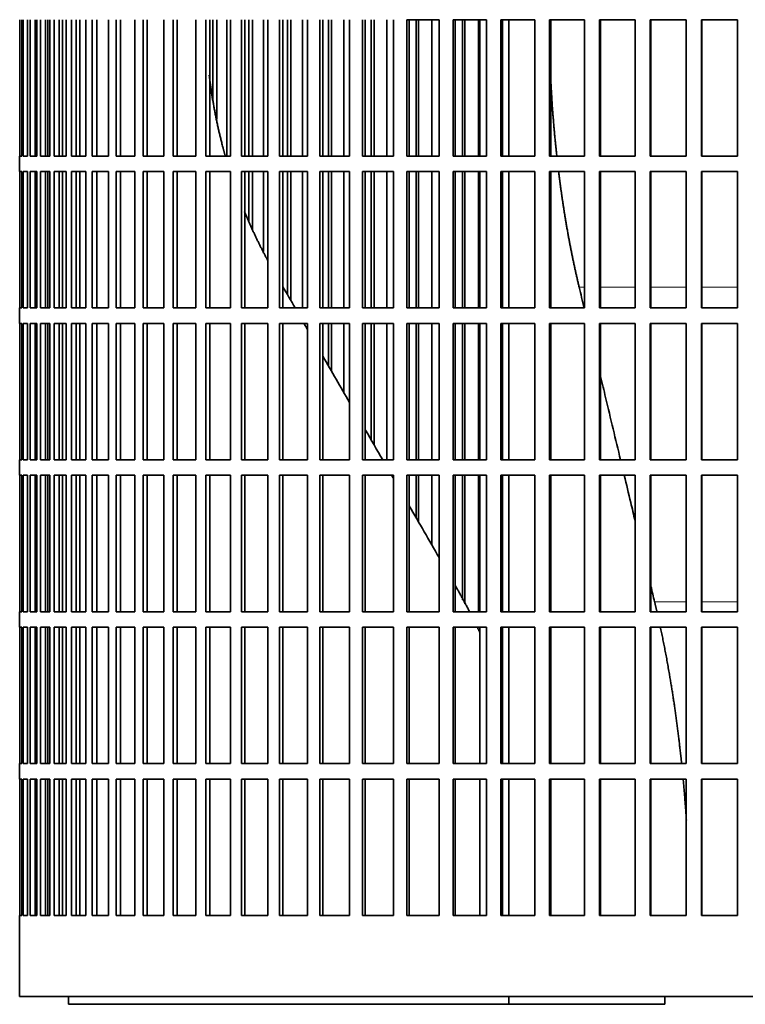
# Model space of a CAD drawing. Header units: millimetres. Extents: x 418 to 1293, y -1211 to 1672.
# Tile 16 of 26: x 916 to 1057, y 96 to 288. Entities that reach past the tile are written whole.
import ezdxf

# ---------------------------------------------------------------- set-up
doc = ezdxf.new("R2010")
doc.units = ezdxf.units.MM
doc.layers.add('VSI344-454_FILTR', color=7, linetype='Continuous')
doc.layers.add('VSI344-454_SUPPO', color=7, linetype='Continuous')

# ---------------------------------------------------------------- blocks, each defined once
blk = doc.blocks.new('SE3')
at = {"layer": 'VSI344-454_FILTR', "color": 7, "linetype": 'Continuous', "lineweight": 35}
for p, q in [((915.96, 261.02), (915.96, 287.52)), ((916.01, 261.02), (916.01, 287.52)), ((916.38, 261.02), (916.38, 287.52)), ((916.64, 261.02), (916.64, 287.52)), ((917.5, 261.02), (917.5, 287.52)), ((917.96, 261.02), (917.96, 287.52)), ((918.94, 261.02), (918.94, 287.52)), ((919.3, 261.02), (919.3, 287.52)), ((919.3, 261.02), (919.3, 287.52)), ((919.98, 261.02), (919.98, 287.52)), ((920.94, 261.02), (920.94, 287.52)), ((921.44, 261.02), (921.44, 287.52)), ((921.8, 261.02), (921.8, 287.52)), ((922.67, 261.02), (922.67, 287.52)), ((923.61, 261.02), (923.61, 287.52)), ((924.25, 261.02), (924.25, 287.52)), ((924.96, 261.02), (924.96, 287.52)), ((926.03, 261.02), (926.03, 287.52)), ((926.95, 261.02), (926.95, 287.52)), ((928.78, 261.02), (928.78, 287.52)), ((930.04, 261.02), (930.04, 287.52)), ((930.93, 261.02), (930.93, 287.52)), ((933.23, 261.02), (933.23, 287.52)), ((934.68, 261.02), (934.68, 287.52)), ((935.53, 261.02), (935.53, 287.52)), ((938.3, 261.02), (938.3, 287.52)), ((939.92, 261.02), (939.92, 287.52)), ((940.74, 261.02), (940.74, 287.52)), ((943.96, 261.02), (943.96, 287.52)), ((945.75, 261.02), (945.75, 287.52)), ((946.53, 261.02), (946.53, 287.52)), ((950.18, 261.02), (950.18, 287.52)), ((952.14, 261.02), (952.14, 287.52)), ((952.87, 261.02), (952.87, 287.52)), ((953.49, 271.94), (953.49, 287.52)), ((954.25, 268.18), (954.25, 287.52)), ((956.23, 261.02), (956.23, 287.52)), ((956.94, 261.02), (956.94, 287.52)), ((959.04, 261.02), (959.04, 287.52)), ((959.73, 261.02), (959.73, 287.52)), ((960.5, 261.02), (960.5, 287.52)), ((961.21, 261.02), (961.21, 287.52)), ((963.34, 261.02), (963.34, 287.52)), ((964.19, 261.02), (964.19, 287.52)), ((966.44, 261.02), (966.44, 287.52)), ((967.07, 261.02), (967.07, 287.52)), ((967.99, 261.02), (967.99, 287.52)), ((968.65, 261.02), (968.65, 287.52)), ((970.91, 261.02), (970.91, 287.52)), ((971.91, 261.02), (971.91, 287.52)), ((974.29, 261.02), (974.29, 287.52)), ((974.86, 261.02), (974.86, 287.52)), ((975.93, 261.02), (975.93, 287.52)), ((976.53, 261.02), (976.53, 287.52)), ((978.92, 261.02), (978.92, 287.52)), ((980.05, 261.02), (980.05, 287.52)), ((982.55, 261.02), (982.55, 287.52)), ((983.07, 261.02), (983.07, 287.52)), ((984.27, 261.02), (984.27, 287.52)), ((984.82, 261.02), (984.82, 287.52)), ((987.31, 261.02), (987.31, 287.52)), ((988.58, 261.02), (988.58, 287.52)), ((991.19, 287.52), (997.46, 287.52)), ((991.19, 261.02), (991.19, 287.52)), ((991.65, 261.02), (991.65, 287.52)), ((992.98, 261.02), (992.98, 287.52)), ((993.47, 261.02), (993.47, 287.52)), ((996.06, 261.02), (996.06, 287.52)), ((997.46, 261.02), (997.46, 287.52)), ((1000.16, 287.52), (1006.64, 287.52)), ((1000.16, 261.02), (1000.16, 287.52)), ((1000.55, 261.02), (1000.55, 287.52)), ((1002.01, 261.02), (1002.01, 287.52)), ((1002.44, 261.02), (1002.44, 287.52)), ((1005.12, 261.02), (1005.12, 287.52)), ((1006.64, 261.02), (1006.64, 287.52)), ((1009.42, 287.52), (1016.08, 287.52)), ((1009.42, 261.02), (1009.42, 287.52)), ((1009.75, 261.02), (1009.75, 287.52)), ((1016.08, 261.02), (1016.08, 287.52)), ((1018.93, 287.52), (1025.72, 287.52)), ((1018.93, 261.02), (1018.93, 287.52)), ((1019.19, 261.02), (1019.19, 287.52)), ((1025.72, 261.02), (1025.72, 287.52)), ((1028.63, 287.52), (1035.53, 287.52)), ((1028.63, 261.02), (1028.63, 287.52)), ((1028.82, 261.02), (1028.82, 287.52)), ((1035.53, 261.02), (1035.53, 287.52)), ((1038.48, 287.52), (1045.46, 287.52)), ((1038.48, 261.02), (1038.48, 287.52)), ((1038.6, 261.02), (1038.6, 287.52)), ((1045.46, 261.02), (1045.46, 287.52)), ((1048.43, 287.52), (1055.46, 287.52)), ((1048.43, 261.02), (1048.43, 287.52)), ((1048.49, 261.02), (1048.49, 287.52)), ((1055.46, 261.02), (1055.46, 287.52)), ((915.96, 261.02), (915.95, 261.02)), ((915.95, 261.02), (915.95, 258.02)), ((916.01, 261.02), (916.38, 261.02)), ((916.64, 261.02), (917.5, 261.02)), ((917.96, 261.02), (919.3, 261.02)), ((919.98, 261.02), (921.8, 261.02)), ((922.67, 261.02), (924.96, 261.02)), ((926.03, 261.02), (928.78, 261.02)), ((930.04, 261.02), (933.23, 261.02)), ((934.68, 261.02), (938.3, 261.02)), ((939.92, 261.02), (943.96, 261.02)), ((945.75, 261.02), (950.18, 261.02)), ((952.14, 261.02), (956.94, 261.02)), ((959.04, 261.02), (964.19, 261.02)), ((966.44, 261.02), (971.91, 261.02)), ((974.29, 261.02), (980.05, 261.02)), ((982.55, 261.02), (988.58, 261.02)), ((991.19, 261.02), (997.46, 261.02)), ((1000.16, 261.02), (1006.64, 261.02)), ((1009.42, 261.02), (1016.08, 261.02)), ((1018.93, 261.02), (1025.72, 261.02)), ((1028.63, 261.02), (1035.53, 261.02)), ((1038.48, 261.02), (1045.46, 261.02)), ((1048.43, 261.02), (1055.46, 261.02)), ((915.96, 258.02), (915.95, 258.02)), ((915.96, 231.52), (915.96, 258.02)), ((916.01, 231.52), (916.01, 258.02)), ((916.01, 258.02), (916.38, 258.02)), ((916.38, 231.52), (916.38, 258.02)), ((916.64, 231.52), (916.64, 258.02)), ((916.64, 258.02), (917.5, 258.02)), ((917.5, 231.52), (917.5, 258.02)), ((917.96, 231.52), (917.96, 258.02)), ((917.96, 258.02), (919.3, 258.02)), ((918.94, 231.52), (918.94, 258.02)), ((919.3, 231.52), (919.3, 258.02)), ((919.3, 231.52), (919.3, 258.02)), ((919.98, 231.52), (919.98, 258.02)), ((919.98, 258.02), (921.8, 258.02)), ((920.94, 231.52), (920.94, 258.02)), ((921.44, 231.52), (921.44, 258.02)), ((921.8, 231.52), (921.8, 258.02)), ((922.67, 231.52), (922.67, 258.02)), ((922.67, 258.02), (924.96, 258.02)), ((923.61, 231.52), (923.61, 258.02)), ((924.25, 231.52), (924.25, 258.02)), ((924.96, 231.52), (924.96, 258.02)), ((926.03, 231.52), (926.03, 258.02)), ((926.03, 258.02), (928.78, 258.02)), ((926.95, 231.52), (926.95, 258.02)), ((928.78, 231.52), (928.78, 258.02)), ((930.04, 231.52), (930.04, 258.02)), ((930.04, 258.02), (933.23, 258.02)), ((930.93, 231.52), (930.93, 258.02)), ((933.23, 231.52), (933.23, 258.02)), ((934.68, 231.52), (934.68, 258.02)), ((934.68, 258.02), (938.3, 258.02)), ((935.53, 231.52), (935.53, 258.02)), ((938.3, 231.52), (938.3, 258.02)), ((939.92, 231.52), (939.92, 258.02)), ((939.92, 258.02), (943.96, 258.02)), ((940.74, 231.52), (940.74, 258.02)), ((943.96, 231.52), (943.96, 258.02)), ((945.75, 231.52), (945.75, 258.02)), ((945.75, 258.02), (950.18, 258.02)), ((946.53, 231.52), (946.53, 258.02)), ((950.18, 231.52), (950.18, 258.02)), ((952.14, 231.52), (952.14, 258.02)), ((952.14, 258.02), (956.94, 258.02)), ((952.87, 231.52), (952.87, 258.02)), ((956.94, 231.52), (956.94, 258.02)), ((959.04, 258.02), (964.19, 258.02)), ((959.04, 231.52), (959.04, 258.02)), ((959.73, 231.52), (959.73, 258.02)), ((960.5, 248.39), (960.5, 258.02)), ((961.21, 246.67), (961.21, 258.02)), ((963.34, 242.51), (963.34, 258.02)), ((964.19, 231.52), (964.19, 258.02)), ((966.44, 258.02), (971.91, 258.02)), ((966.44, 231.52), (966.44, 258.02)), ((967.07, 231.52), (967.07, 258.02)), ((967.99, 234.07), (967.99, 258.02)), ((968.65, 232.93), (968.65, 258.02)), ((970.91, 231.52), (970.91, 258.02)), ((971.91, 231.52), (971.91, 258.02)), ((974.29, 258.02), (980.05, 258.02)), ((974.29, 231.52), (974.29, 258.02)), ((974.86, 231.52), (974.86, 258.02)), ((975.93, 231.52), (975.93, 258.02)), ((976.53, 231.52), (976.53, 258.02)), ((978.92, 231.52), (978.92, 258.02)), ((980.05, 231.52), (980.05, 258.02)), ((982.55, 258.02), (988.58, 258.02)), ((982.55, 231.52), (982.55, 258.02)), ((983.07, 231.52), (983.07, 258.02)), ((984.27, 231.52), (984.27, 258.02)), ((984.82, 231.52), (984.82, 258.02)), ((987.31, 231.52), (987.31, 258.02)), ((988.58, 231.52), (988.58, 258.02)), ((991.19, 258.02), (997.46, 258.02)), ((991.19, 231.52), (991.19, 258.02)), ((991.65, 231.52), (991.65, 258.02)), ((992.98, 231.52), (992.98, 258.02)), ((993.47, 231.52), (993.47, 258.02)), ((996.06, 231.52), (996.06, 258.02)), ((997.46, 231.52), (997.46, 258.02)), ((1000.16, 258.02), (1006.64, 258.02)), ((1000.16, 231.52), (1000.16, 258.02)), ((1000.55, 231.52), (1000.55, 258.02)), ((1002.01, 231.52), (1002.01, 258.02)), ((1002.44, 231.52), (1002.44, 258.02)), ((1005.12, 231.52), (1005.12, 258.02)), ((1006.64, 231.52), (1006.64, 258.02)), ((1009.42, 258.02), (1016.08, 258.02)), ((1009.42, 231.52), (1009.42, 258.02)), ((1009.75, 231.52), (1009.75, 258.02)), ((1016.08, 231.52), (1016.08, 258.02)), ((1018.93, 258.02), (1025.72, 258.02)), ((1018.93, 231.52), (1018.93, 258.02)), ((1019.19, 231.52), (1019.19, 258.02)), ((1025.72, 231.52), (1025.72, 258.02)), ((1028.63, 258.02), (1035.53, 258.02)), ((1028.63, 231.52), (1028.63, 258.02)), ((1028.82, 231.52), (1028.82, 258.02)), ((1035.53, 231.52), (1035.53, 258.02)), ((1038.48, 258.02), (1045.46, 258.02)), ((1038.48, 231.52), (1038.48, 258.02)), ((1038.6, 231.52), (1038.6, 258.02)), ((1045.46, 231.52), (1045.46, 258.02)), ((1048.43, 258.02), (1055.46, 258.02)), ((1048.43, 231.52), (1048.43, 258.02)), ((1048.49, 231.52), (1048.49, 258.02)), ((1055.46, 231.52), (1055.46, 258.02)), ((915.96, 231.52), (915.95, 231.52)), ((915.95, 231.52), (915.95, 228.52)), ((916.01, 231.52), (916.38, 231.52)), ((916.64, 231.52), (917.5, 231.52)), ((917.96, 231.52), (919.3, 231.52)), ((919.98, 231.52), (921.8, 231.52)), ((922.67, 231.52), (924.96, 231.52)), ((926.03, 231.52), (928.78, 231.52)), ((930.04, 231.52), (933.23, 231.52)), ((934.68, 231.52), (938.3, 231.52)), ((939.92, 231.52), (943.96, 231.52)), ((945.75, 231.52), (950.18, 231.52)), ((952.14, 231.52), (956.94, 231.52)), ((959.04, 231.52), (964.19, 231.52)), ((966.44, 231.52), (971.91, 231.52)), ((974.29, 231.52), (980.05, 231.52)), ((982.55, 231.52), (988.58, 231.52)), ((991.19, 231.52), (997.46, 231.52)), ((1000.16, 231.52), (1006.64, 231.52)), ((1009.42, 231.52), (1016.08, 231.52)), ((1018.93, 231.52), (1025.72, 231.52)), ((1028.63, 231.52), (1035.53, 231.52)), ((1038.48, 231.52), (1045.46, 231.52)), ((1048.43, 231.52), (1055.46, 231.52)), ((915.96, 228.52), (915.95, 228.52)), ((915.96, 202.02), (915.96, 228.52)), ((916.01, 202.02), (916.01, 228.52)), ((916.01, 228.52), (916.38, 228.52)), ((916.38, 202.02), (916.38, 228.52)), ((916.64, 202.02), (916.64, 228.52)), ((916.64, 228.52), (917.5, 228.52)), ((917.5, 202.02), (917.5, 228.52)), ((917.96, 202.02), (917.96, 228.52)), ((917.96, 228.52), (919.3, 228.52)), ((918.94, 202.02), (918.94, 228.52)), ((919.3, 202.02), (919.3, 228.52)), ((919.3, 202.02), (919.3, 228.52)), ((919.98, 202.02), (919.98, 228.52)), ((919.98, 228.52), (921.8, 228.52)), ((920.94, 202.02), (920.94, 228.52)), ((921.44, 202.02), (921.44, 228.52)), ((921.8, 202.02), (921.8, 228.52)), ((922.67, 202.02), (922.67, 228.52)), ((922.67, 228.52), (924.96, 228.52)), ((923.61, 202.02), (923.61, 228.52)), ((924.25, 202.02), (924.25, 228.52)), ((924.96, 202.02), (924.96, 228.52)), ((926.03, 202.02), (926.03, 228.52)), ((926.03, 228.52), (928.78, 228.52)), ((926.95, 202.02), (926.95, 228.52)), ((928.78, 202.02), (928.78, 228.52)), ((930.04, 202.02), (930.04, 228.52)), ((930.04, 228.52), (933.23, 228.52)), ((930.93, 202.02), (930.93, 228.52)), ((933.23, 202.02), (933.23, 228.52)), ((934.68, 202.02), (934.68, 228.52)), ((934.68, 228.52), (938.3, 228.52)), ((935.53, 202.02), (935.53, 228.52)), ((938.3, 202.02), (938.3, 228.52)), ((939.92, 202.02), (939.92, 228.52)), ((939.92, 228.52), (943.96, 228.52)), ((940.74, 202.02), (940.74, 228.52)), ((943.96, 202.02), (943.96, 228.52)), ((945.75, 202.02), (945.75, 228.52)), ((945.75, 228.52), (950.18, 228.52)), ((946.53, 202.02), (946.53, 228.52)), ((950.18, 202.02), (950.18, 228.52)), ((952.14, 202.02), (952.14, 228.52)), ((952.14, 228.52), (956.94, 228.52)), ((952.87, 202.02), (952.87, 228.52)), ((956.94, 202.02), (956.94, 228.52)), ((959.04, 228.52), (964.19, 228.52)), ((959.04, 202.02), (959.04, 228.52)), ((959.73, 202.02), (959.73, 228.52)), ((964.19, 202.02), (964.19, 228.52)), ((966.44, 228.52), (971.91, 228.52)), ((966.44, 202.02), (966.44, 228.52)), ((967.07, 202.02), (967.07, 228.52)), ((971.91, 202.02), (971.91, 228.52)), ((974.29, 228.52), (980.05, 228.52)), ((974.29, 202.02), (974.29, 228.52)), ((974.86, 202.02), (974.86, 228.52)), ((975.93, 220.32), (975.93, 228.52)), ((976.53, 219.28), (976.53, 228.52)), ((978.92, 215.15), (978.92, 228.52)), ((980.05, 202.02), (980.05, 228.52)), ((982.55, 228.52), (988.58, 228.52)), ((982.55, 202.02), (982.55, 228.52)), ((983.07, 202.02), (983.07, 228.52)), ((984.27, 205.87), (984.27, 228.52)), ((984.82, 204.93), (984.82, 228.52)), ((987.31, 202.02), (987.31, 228.52)), ((988.58, 202.02), (988.58, 228.52)), ((991.19, 228.52), (997.46, 228.52)), ((991.19, 202.02), (991.19, 228.52)), ((991.65, 202.02), (991.65, 228.52)), ((992.98, 202.02), (992.98, 228.52)), ((993.47, 202.02), (993.47, 228.52)), ((996.06, 202.02), (996.06, 228.52)), ((997.46, 202.02), (997.46, 228.52)), ((1000.16, 228.52), (1006.64, 228.52)), ((1000.16, 202.02), (1000.16, 228.52)), ((1000.55, 202.02), (1000.55, 228.52)), ((1002.01, 202.02), (1002.01, 228.52)), ((1002.44, 202.02), (1002.44, 228.52)), ((1005.12, 202.02), (1005.12, 228.52)), ((1006.64, 202.02), (1006.64, 228.52)), ((1009.42, 228.52), (1016.08, 228.52)), ((1009.42, 202.02), (1009.42, 228.52)), ((1009.75, 202.02), (1009.75, 228.52)), ((1016.08, 202.02), (1016.08, 228.52)), ((1018.93, 228.52), (1025.72, 228.52)), ((1018.93, 202.02), (1018.93, 228.52)), ((1019.19, 202.02), (1019.19, 228.52)), ((1025.72, 202.02), (1025.72, 228.52)), ((1028.63, 228.52), (1035.53, 228.52)), ((1028.63, 202.02), (1028.63, 228.52)), ((1028.82, 202.02), (1028.82, 228.52)), ((1035.53, 202.02), (1035.53, 228.52)), ((1038.48, 228.52), (1045.46, 228.52)), ((1038.48, 202.02), (1038.48, 228.52)), ((1038.6, 202.02), (1038.6, 228.52)), ((1045.46, 202.02), (1045.46, 228.52)), ((1048.43, 228.52), (1055.46, 228.52)), ((1048.43, 202.02), (1048.43, 228.52)), ((1048.49, 202.02), (1048.49, 228.52)), ((1055.46, 202.02), (1055.46, 228.52)), ((915.96, 202.02), (915.95, 202.02)), ((915.95, 202.02), (915.95, 199.02)), ((916.01, 202.02), (916.38, 202.02)), ((916.64, 202.02), (917.5, 202.02)), ((917.96, 202.02), (919.3, 202.02)), ((919.98, 202.02), (921.8, 202.02)), ((922.67, 202.02), (924.96, 202.02)), ((926.03, 202.02), (928.78, 202.02)), ((930.04, 202.02), (933.23, 202.02)), ((934.68, 202.02), (938.3, 202.02)), ((939.92, 202.02), (943.96, 202.02)), ((945.75, 202.02), (950.18, 202.02)), ((952.14, 202.02), (956.94, 202.02)), ((959.04, 202.02), (964.19, 202.02)), ((966.44, 202.02), (971.91, 202.02)), ((974.29, 202.02), (980.05, 202.02)), ((982.55, 202.02), (988.58, 202.02)), ((991.19, 202.02), (997.46, 202.02)), ((1000.16, 202.02), (1006.64, 202.02)), ((1009.42, 202.02), (1016.08, 202.02)), ((1018.93, 202.02), (1025.72, 202.02)), ((1028.63, 202.02), (1035.53, 202.02)), ((1038.48, 202.02), (1045.46, 202.02)), ((1048.43, 202.02), (1055.46, 202.02)), ((915.96, 199.02), (915.95, 199.02)), ((915.96, 172.52), (915.96, 199.02)), ((916.01, 172.52), (916.01, 199.02)), ((916.01, 199.02), (916.38, 199.02)), ((916.38, 172.52), (916.38, 199.02)), ((916.64, 172.52), (916.64, 199.02)), ((916.64, 199.02), (917.5, 199.02)), ((917.5, 172.52), (917.5, 199.02)), ((917.96, 172.52), (917.96, 199.02)), ((917.96, 199.02), (919.3, 199.02)), ((918.94, 172.52), (918.94, 199.02)), ((919.3, 172.52), (919.3, 199.02)), ((919.3, 172.52), (919.3, 199.02)), ((919.98, 172.52), (919.98, 199.02)), ((919.98, 199.02), (921.8, 199.02)), ((920.94, 172.52), (920.94, 199.02)), ((921.44, 172.52), (921.44, 199.02)), ((921.8, 172.52), (921.8, 199.02)), ((922.67, 172.52), (922.67, 199.02)), ((922.67, 199.02), (924.96, 199.02)), ((923.61, 172.52), (923.61, 199.02)), ((924.25, 172.52), (924.25, 199.02)), ((924.96, 172.52), (924.96, 199.02)), ((926.03, 172.52), (926.03, 199.02)), ((926.03, 199.02), (928.78, 199.02)), ((926.95, 172.52), (926.95, 199.02)), ((928.78, 172.52), (928.78, 199.02)), ((930.04, 172.52), (930.04, 199.02)), ((930.04, 199.02), (933.23, 199.02)), ((930.93, 172.52), (930.93, 199.02)), ((933.23, 172.52), (933.23, 199.02)), ((934.68, 172.52), (934.68, 199.02)), ((934.68, 199.02), (938.3, 199.02)), ((935.53, 172.52), (935.53, 199.02)), ((938.3, 172.52), (938.3, 199.02)), ((939.92, 172.52), (939.92, 199.02)), ((939.92, 199.02), (943.96, 199.02)), ((940.74, 172.52), (940.74, 199.02)), ((943.96, 172.52), (943.96, 199.02)), ((945.75, 172.52), (945.75, 199.02)), ((945.75, 199.02), (950.18, 199.02)), ((946.53, 172.52), (946.53, 199.02)), ((950.18, 172.52), (950.18, 199.02)), ((952.14, 172.52), (952.14, 199.02)), ((952.14, 199.02), (956.94, 199.02)), ((952.87, 172.52), (952.87, 199.02)), ((956.94, 172.52), (956.94, 199.02)), ((959.04, 199.02), (964.19, 199.02)), ((959.04, 172.52), (959.04, 199.02)), ((959.73, 172.52), (959.73, 199.02)), ((964.19, 172.52), (964.19, 199.02)), ((966.44, 199.02), (971.91, 199.02)), ((966.44, 172.52), (966.44, 199.02)), ((967.07, 172.52), (967.07, 199.02)), ((971.91, 172.52), (971.91, 199.02)), ((974.29, 199.02), (980.05, 199.02)), ((974.29, 172.52), (974.29, 199.02)), ((974.86, 172.52), (974.86, 199.02)), ((980.05, 172.52), (980.05, 199.02)), ((982.55, 199.02), (988.58, 199.02)), ((982.55, 172.52), (982.55, 199.02)), ((983.07, 172.52), (983.07, 199.02)), ((988.58, 172.52), (988.58, 199.02)), ((991.19, 199.02), (997.46, 199.02)), ((991.19, 172.52), (991.19, 199.02)), ((991.65, 172.52), (991.65, 199.02)), ((992.98, 190.79), (992.98, 199.02)), ((993.47, 189.95), (993.47, 199.02)), ((996.06, 185.45), (996.06, 199.02)), ((997.46, 172.52), (997.46, 199.02)), ((1000.16, 199.02), (1006.64, 199.02)), ((1000.16, 172.52), (1000.16, 199.02)), ((1000.55, 172.52), (1000.55, 199.02)), ((1002.01, 174.86), (1002.01, 199.02)), ((1002.44, 174.04), (1002.44, 199.02)), ((1005.12, 172.52), (1005.12, 199.02)), ((1006.64, 172.52), (1006.64, 199.02)), ((1009.42, 199.02), (1016.08, 199.02)), ((1009.42, 172.52), (1009.42, 199.02)), ((1009.75, 172.52), (1009.75, 199.02)), ((1016.08, 172.52), (1016.08, 199.02)), ((1018.93, 199.02), (1025.72, 199.02)), ((1018.93, 172.52), (1018.93, 199.02)), ((1019.19, 172.52), (1019.19, 199.02)), ((1025.72, 172.52), (1025.72, 199.02)), ((1028.63, 199.02), (1035.53, 199.02)), ((1028.63, 172.52), (1028.63, 199.02)), ((1028.82, 172.52), (1028.82, 199.02)), ((1035.53, 172.52), (1035.53, 199.02)), ((1038.48, 199.02), (1045.46, 199.02)), ((1038.48, 172.52), (1038.48, 199.02)), ((1038.6, 172.52), (1038.6, 199.02)), ((1045.46, 172.52), (1045.46, 199.02)), ((1048.43, 199.02), (1055.46, 199.02)), ((1048.43, 172.52), (1048.43, 199.02)), ((1048.49, 172.52), (1048.49, 199.02)), ((1055.46, 172.52), (1055.46, 199.02)), ((915.96, 172.52), (915.95, 172.52)), ((915.95, 172.52), (915.95, 169.52)), ((916.01, 172.52), (916.38, 172.52)), ((916.64, 172.52), (917.5, 172.52)), ((917.96, 172.52), (919.3, 172.52)), ((919.98, 172.52), (921.8, 172.52)), ((922.67, 172.52), (924.96, 172.52)), ((926.03, 172.52), (928.78, 172.52)), ((930.04, 172.52), (933.23, 172.52)), ((934.68, 172.52), (938.3, 172.52)), ((939.92, 172.52), (943.96, 172.52)), ((945.75, 172.52), (950.18, 172.52)), ((952.14, 172.52), (956.94, 172.52)), ((959.04, 172.52), (964.19, 172.52)), ((966.44, 172.52), (971.91, 172.52)), ((974.29, 172.52), (980.05, 172.52)), ((982.55, 172.52), (988.58, 172.52)), ((991.19, 172.52), (997.46, 172.52)), ((1000.16, 172.52), (1006.64, 172.52)), ((1009.42, 172.52), (1016.08, 172.52)), ((1018.93, 172.52), (1025.72, 172.52)), ((1028.63, 172.52), (1035.53, 172.52)), ((1038.48, 172.52), (1045.46, 172.52)), ((1048.43, 172.52), (1055.46, 172.52)), ((915.96, 169.52), (915.95, 169.52)), ((915.96, 143.02), (915.96, 169.52)), ((916.01, 143.02), (916.01, 169.52)), ((916.01, 169.52), (916.38, 169.52)), ((916.38, 143.02), (916.38, 169.52)), ((916.64, 143.02), (916.64, 169.52)), ((916.64, 169.52), (917.5, 169.52)), ((917.5, 143.02), (917.5, 169.52)), ((917.96, 143.02), (917.96, 169.52)), ((917.96, 169.52), (919.3, 169.52)), ((918.94, 143.02), (918.94, 169.52)), ((919.3, 143.02), (919.3, 169.52)), ((919.3, 143.02), (919.3, 169.52)), ((919.98, 143.02), (919.98, 169.52)), ((919.98, 169.52), (921.8, 169.52)), ((920.94, 143.02), (920.94, 169.52)), ((921.44, 143.02), (921.44, 169.52)), ((921.8, 143.02), (921.8, 169.52)), ((922.67, 143.02), (922.67, 169.52)), ((922.67, 169.52), (924.96, 169.52)), ((923.61, 143.02), (923.61, 169.52)), ((924.25, 143.02), (924.25, 169.52)), ((924.96, 143.02), (924.96, 169.52)), ((926.03, 143.02), (926.03, 169.52)), ((926.03, 169.52), (928.78, 169.52)), ((926.95, 143.02), (926.95, 169.52)), ((928.78, 143.02), (928.78, 169.52)), ((930.04, 143.02), (930.04, 169.52)), ((930.04, 169.52), (933.23, 169.52)), ((930.93, 143.02), (930.93, 169.52)), ((933.23, 143.02), (933.23, 169.52)), ((934.68, 143.02), (934.68, 169.52)), ((934.68, 169.52), (938.3, 169.52)), ((935.53, 143.02), (935.53, 169.52)), ((938.3, 143.02), (938.3, 169.52)), ((939.92, 143.02), (939.92, 169.52)), ((939.92, 169.52), (943.96, 169.52)), ((940.74, 143.02), (940.74, 169.52)), ((943.96, 143.02), (943.96, 169.52)), ((945.75, 143.02), (945.75, 169.52)), ((945.75, 169.52), (950.18, 169.52)), ((946.53, 143.02), (946.53, 169.52)), ((950.18, 143.02), (950.18, 169.52)), ((952.14, 143.02), (952.14, 169.52)), ((952.14, 169.52), (956.94, 169.52)), ((952.87, 143.02), (952.87, 169.52)), ((956.94, 143.02), (956.94, 169.52)), ((959.04, 169.52), (964.19, 169.52)), ((959.04, 143.02), (959.04, 169.52)), ((959.73, 143.02), (959.73, 169.52)), ((964.19, 143.02), (964.19, 169.52)), ((966.44, 169.52), (971.91, 169.52)), ((966.44, 143.02), (966.44, 169.52)), ((967.07, 143.02), (967.07, 169.52)), ((971.91, 143.02), (971.91, 169.52)), ((974.29, 169.52), (980.05, 169.52)), ((974.29, 143.02), (974.29, 169.52)), ((974.86, 143.02), (974.86, 169.52)), ((980.05, 143.02), (980.05, 169.52)), ((982.55, 169.52), (988.58, 169.52)), ((982.55, 143.02), (982.55, 169.52)), ((983.07, 143.02), (983.07, 169.52)), ((988.58, 143.02), (988.58, 169.52)), ((991.19, 169.52), (997.46, 169.52)), ((991.19, 143.02), (991.19, 169.52)), ((991.65, 143.02), (991.65, 169.52)), ((997.46, 143.02), (997.46, 169.52)), ((1000.16, 169.52), (1006.64, 169.52)), ((1000.16, 143.02), (1000.16, 169.52)), ((1000.55, 143.02), (1000.55, 169.52)), ((1006.64, 143.02), (1006.64, 169.52)), ((1009.42, 169.52), (1016.08, 169.52)), ((1009.42, 143.02), (1009.42, 169.52)), ((1009.75, 143.02), (1009.75, 169.52)), ((1016.08, 143.02), (1016.08, 169.52)), ((1018.93, 169.52), (1025.72, 169.52)), ((1018.93, 143.02), (1018.93, 169.52)), ((1019.19, 143.02), (1019.19, 169.52)), ((1025.72, 143.02), (1025.72, 169.52)), ((1028.63, 169.52), (1035.53, 169.52)), ((1028.63, 143.02), (1028.63, 169.52)), ((1028.82, 143.02), (1028.82, 169.52)), ((1035.53, 143.02), (1035.53, 169.52)), ((1038.48, 169.52), (1045.46, 169.52)), ((1038.48, 143.02), (1038.48, 169.52)), ((1038.6, 143.02), (1038.6, 169.52)), ((1045.46, 143.02), (1045.46, 169.52)), ((1048.43, 169.52), (1055.46, 169.52)), ((1048.43, 143.02), (1048.43, 169.52)), ((1048.49, 143.02), (1048.49, 169.52)), ((1055.46, 143.02), (1055.46, 169.52)), ((915.96, 143.02), (915.95, 143.02)), ((915.95, 143.02), (915.95, 140.02)), ((916.01, 143.02), (916.38, 143.02)), ((916.64, 143.02), (917.5, 143.02)), ((917.96, 143.02), (919.3, 143.02)), ((919.98, 143.02), (921.8, 143.02)), ((922.67, 143.02), (924.96, 143.02)), ((926.03, 143.02), (928.78, 143.02)), ((930.04, 143.02), (933.23, 143.02)), ((934.68, 143.02), (938.3, 143.02)), ((939.92, 143.02), (943.96, 143.02)), ((945.75, 143.02), (950.18, 143.02)), ((952.14, 143.02), (956.94, 143.02)), ((959.04, 143.02), (964.19, 143.02)), ((966.44, 143.02), (971.91, 143.02)), ((974.29, 143.02), (980.05, 143.02)), ((982.55, 143.02), (988.58, 143.02)), ((991.19, 143.02), (997.46, 143.02)), ((1000.16, 143.02), (1006.64, 143.02)), ((1009.42, 143.02), (1016.08, 143.02)), ((1018.93, 143.02), (1025.72, 143.02)), ((1028.63, 143.02), (1035.53, 143.02)), ((1038.48, 143.02), (1045.46, 143.02)), ((1048.43, 143.02), (1055.46, 143.02)), ((915.96, 140.02), (915.95, 140.02)), ((915.96, 113.52), (915.96, 140.02)), ((916.01, 113.52), (916.01, 140.02)), ((916.01, 140.02), (916.38, 140.02)), ((916.38, 113.52), (916.38, 140.02)), ((916.64, 113.52), (916.64, 140.02)), ((916.64, 140.02), (917.5, 140.02)), ((917.5, 113.52), (917.5, 140.02)), ((917.96, 113.52), (917.96, 140.02)), ((917.96, 140.02), (919.3, 140.02)), ((918.94, 113.52), (918.94, 140.02)), ((919.3, 113.52), (919.3, 140.02)), ((919.3, 113.52), (919.3, 140.02)), ((919.98, 113.52), (919.98, 140.02)), ((919.98, 140.02), (921.8, 140.02)), ((920.94, 113.52), (920.94, 140.02)), ((921.44, 113.52), (921.44, 140.02)), ((921.8, 113.52), (921.8, 140.02)), ((922.67, 113.52), (922.67, 140.02)), ((922.67, 140.02), (924.96, 140.02)), ((923.61, 113.52), (923.61, 140.02)), ((924.25, 113.52), (924.25, 140.02)), ((924.96, 113.52), (924.96, 140.02)), ((926.03, 113.52), (926.03, 140.02)), ((926.03, 140.02), (928.78, 140.02)), ((926.95, 113.52), (926.95, 140.02)), ((928.78, 113.52), (928.78, 140.02)), ((930.04, 113.52), (930.04, 140.02)), ((930.04, 140.02), (933.23, 140.02)), ((930.93, 113.52), (930.93, 140.02)), ((933.23, 113.52), (933.23, 140.02)), ((934.68, 113.52), (934.68, 140.02)), ((934.68, 140.02), (938.3, 140.02)), ((935.53, 113.52), (935.53, 140.02)), ((938.3, 113.52), (938.3, 140.02)), ((939.92, 113.52), (939.92, 140.02)), ((939.92, 140.02), (943.96, 140.02)), ((940.74, 113.52), (940.74, 140.02)), ((943.96, 113.52), (943.96, 140.02)), ((945.75, 113.52), (945.75, 140.02)), ((945.75, 140.02), (950.18, 140.02)), ((946.53, 113.52), (946.53, 140.02)), ((950.18, 113.52), (950.18, 140.02)), ((952.14, 113.52), (952.14, 140.02)), ((952.14, 140.02), (956.94, 140.02)), ((952.87, 113.52), (952.87, 140.02)), ((956.94, 113.52), (956.94, 140.02)), ((959.04, 113.52), (959.04, 140.02)), ((959.04, 140.02), (964.19, 140.02)), ((959.73, 113.52), (959.73, 140.02)), ((964.19, 113.52), (964.19, 140.02)), ((966.44, 140.02), (971.91, 140.02)), ((966.44, 113.52), (966.44, 140.02)), ((967.07, 113.52), (967.07, 140.02)), ((971.91, 113.52), (971.91, 140.02)), ((974.29, 140.02), (980.05, 140.02)), ((974.29, 113.52), (974.29, 140.02)), ((974.86, 113.52), (974.86, 140.02)), ((980.05, 113.52), (980.05, 140.02)), ((982.55, 140.02), (988.58, 140.02)), ((982.55, 113.52), (982.55, 140.02)), ((983.07, 113.52), (983.07, 140.02)), ((988.58, 113.52), (988.58, 140.02)), ((991.19, 140.02), (997.46, 140.02)), ((991.19, 113.52), (991.19, 140.02)), ((991.65, 113.52), (991.65, 140.02)), ((997.46, 113.52), (997.46, 140.02)), ((1000.16, 140.02), (1006.64, 140.02)), ((1000.16, 113.52), (1000.16, 140.02)), ((1000.55, 113.52), (1000.55, 140.02)), ((1006.64, 113.52), (1006.64, 140.02)), ((1009.42, 140.02), (1016.08, 140.02)), ((1009.42, 113.52), (1009.42, 140.02)), ((1009.75, 113.52), (1009.75, 140.02)), ((1016.08, 113.52), (1016.08, 140.02)), ((1018.93, 140.02), (1025.72, 140.02)), ((1018.93, 113.52), (1018.93, 140.02)), ((1019.19, 113.52), (1019.19, 140.02)), ((1025.72, 113.52), (1025.72, 140.02)), ((1028.63, 140.02), (1035.53, 140.02)), ((1028.63, 113.52), (1028.63, 140.02)), ((1028.82, 113.52), (1028.82, 140.02)), ((1035.53, 113.52), (1035.53, 140.02)), ((1038.48, 140.02), (1045.46, 140.02)), ((1038.48, 113.52), (1038.48, 140.02)), ((1038.6, 113.52), (1038.6, 140.02)), ((1045.46, 113.52), (1045.46, 140.02)), ((1048.43, 140.02), (1055.46, 140.02)), ((1048.43, 113.52), (1048.43, 140.02)), ((1048.49, 113.52), (1048.49, 140.02)), ((1055.46, 113.52), (1055.46, 140.02)), ((915.96, 113.52), (915.95, 113.52)), ((915.95, 113.52), (915.95, 97.77)), ((916.01, 113.52), (916.38, 113.52)), ((916.64, 113.52), (917.5, 113.52)), ((917.96, 113.52), (919.3, 113.52)), ((919.98, 113.52), (921.8, 113.52)), ((922.67, 113.52), (924.96, 113.52)), ((926.03, 113.52), (928.78, 113.52)), ((930.04, 113.52), (933.23, 113.52)), ((934.68, 113.52), (938.3, 113.52)), ((939.92, 113.52), (943.96, 113.52)), ((945.75, 113.52), (950.18, 113.52)), ((952.14, 113.52), (956.94, 113.52)), ((959.04, 113.52), (964.19, 113.52)), ((966.44, 113.52), (971.91, 113.52)), ((974.29, 113.52), (980.05, 113.52)), ((982.55, 113.52), (988.58, 113.52)), ((991.19, 113.52), (997.46, 113.52)), ((1000.16, 113.52), (1006.64, 113.52)), ((1009.42, 113.52), (1016.08, 113.52)), ((1018.93, 113.52), (1025.72, 113.52)), ((1028.63, 113.52), (1035.53, 113.52)), ((1038.48, 113.52), (1045.46, 113.52)), ((1048.43, 113.52), (1055.46, 113.52)), ((915.95, 97.77), (1194.77, 97.77))]:
    blk.add_line(p, q, dxfattribs=at)
at = {"layer": 'VSI344-454_SUPPO', "color": 7, "linetype": 'Continuous', "lineweight": 35}
for p, q in [((927.61, 261.02), (927.61, 287.52)), ((1005.38, 261.02), (1005.38, 287.52)), ((1010.98, 261.02), (1010.98, 287.52)), ((927.61, 231.52), (927.61, 258.02)), ((1005.38, 231.52), (1005.38, 258.02)), ((1010.98, 231.52), (1010.98, 258.02)), ((927.61, 202.02), (927.61, 228.52)), ((1005.38, 202.02), (1005.38, 228.52)), ((1010.98, 202.02), (1010.98, 228.52)), ((927.61, 172.52), (927.61, 199.02)), ((1005.38, 172.52), (1005.38, 199.02)), ((1010.98, 172.52), (1010.98, 199.02)), ((927.61, 143.02), (927.61, 169.52)), ((1005.38, 143.02), (1005.38, 169.52)), ((1010.98, 143.02), (1010.98, 169.52)), ((927.61, 113.52), (927.61, 140.02)), ((1005.38, 113.52), (1005.38, 140.02)), ((1010.98, 113.52), (1010.98, 140.02)), ((925.45, 96.27), (925.45, 97.77)), ((1010.98, 96.27), (1010.98, 97.77)), ((1041.29, 97.77), (1041.29, 96.27)), ((925.45, 96.27), (1010.98, 96.27)), ((1010.98, 96.27), (1041.29, 96.27))]:
    blk.add_line(p, q, dxfattribs=at)
at = {"layer": 'VSI344-454_SUPPO', "color": 4, "linetype": 'Continuous', "lineweight": 9}
for p, q in [((1024.66, 235.57), (1025.72, 235.57)), ((1028.82, 235.57), (1035.53, 235.57)), ((1038.6, 235.57), (1045.46, 235.57)), ((1048.49, 235.57), (1055.46, 235.57)), ((1045.46, 174.47), (1039.32, 174.47)), ((1055.46, 174.47), (1048.49, 174.47))]:
    blk.add_line(p, q, dxfattribs=at)
at = {"layer": 'VSI344-454_SUPPO', "color": 7, "linetype": 'Continuous', "lineweight": 35}
for points, degree, knots in [([(955.91, 261), (955.68, 261.82), (955.46, 262.65), (953.79, 268.97), (952.94, 275.49), (952.86, 276.11), (952.78, 276.74)], 2, [0.4670759, 0.4670759, 0.4670759, 0.5, 0.5, 0.75, 0.75, 0.774031, 0.774031, 0.774031]), ([(1020.32, 261.02), (1019.58, 267.72), (1019.21, 274.65), (1019.18, 275.27), (1019.15, 275.88)], 2, [0.5003121, 0.5003121, 0.5003121, 0.75, 0.75, 0.7721704, 0.7721704, 0.7721704]), ([(1024.66, 235.57), (1023.24, 241.51), (1022.15, 247.88), (1021.31, 252.84), (1020.67, 257.99)], 2, [0, 0, 0, 0.25, 0.25, 0.4436241, 0.4436241, 0.4436241]), ([(1032.71, 202.02), (1031.75, 205.99), (1030.46, 211.36), (1029.15, 216.85), (1028.82, 218.23)], 3, [0.4707547, 0.4707547, 0.4707547, 0.4707547, 0.6666667, 0.7318485, 0.7318485, 0.7318485, 0.7318485]), ([(986.5, 202.02), (985.39, 203.94), (984.24, 205.92), (983.1, 207.91), (983.07, 207.96)], 3, [0.40504624, 0.40504624, 0.40504624, 0.40504624, 0.5, 0.50251626, 0.50251626, 0.50251626, 0.50251626]), ([(1035.53, 190.22), (1035.25, 191.39), (1034.56, 194.3), (1033.85, 197.25), (1033.43, 199.02)], 3, [0.2737146, 0.2737146, 0.2737146, 0.2737146, 0.3333333, 0.4212192, 0.4212192, 0.4212192, 0.4212192]), ([(1044.58, 143.04), (1044.48, 143.98), (1044.37, 144.92), (1043.52, 152.72), (1042.24, 160.15), (1041.42, 164.97), (1040.43, 169.58)], 2, [0.4697381, 0.4697381, 0.4697381, 0.5, 0.5, 0.75, 0.75, 0.9125116, 0.9125116, 0.9125116])]:
    blk.add_open_spline(points, degree=degree, knots=knots, dxfattribs=at)
for points, degree in [([(964.12, 240.83), (961.64, 245.4), (959.64, 250.24)], 2), ([(969.47, 231.52), (968.67, 232.9), (967.87, 234.28), (967.07, 235.67)], 3), ([(1025.63, 231.52), (1025.31, 232.86), (1024.99, 234.21), (1024.66, 235.57)], 3), ([(971.91, 227.29), (971.67, 227.7), (971.44, 228.11), (971.2, 228.52)], 3), ([(980.05, 213.18), (978.33, 216.17), (976.6, 219.16), (974.86, 222.17)], 3), ([(988.58, 198.4), (988.47, 198.61), (988.35, 198.81), (988.23, 199.02)], 3), ([(997.46, 183.03), (995.53, 186.37), (993.59, 189.73), (991.65, 193.1)], 3), ([(1000.56, 177.65), (1000.56, 177.66), (1000.56, 177.66), (1000.55, 177.67)], 3), ([(1003.34, 172.58), (1002.01, 175.15), (1000.56, 177.65)], 2), ([(1039.32, 174.47), (1039.08, 175.46), (1038.84, 176.45), (1038.6, 177.45)], 3), ([(1039.77, 172.56), (1039.54, 173.52), (1039.32, 174.47)], 2), ([(1005.41, 168.38), (1005.13, 168.97), (1004.85, 169.55)], 2), ([(1045.5, 132.03), (1045.24, 136.07), (1044.87, 140.05)], 2)]:
    blk.add_open_spline(points, degree=degree, dxfattribs=at)

msp = doc.modelspace()

# ---------------------------------------------------------------- block references
msp.add_blockref('SE3', (0, 0))

doc.saveas('drawing.dxf')
